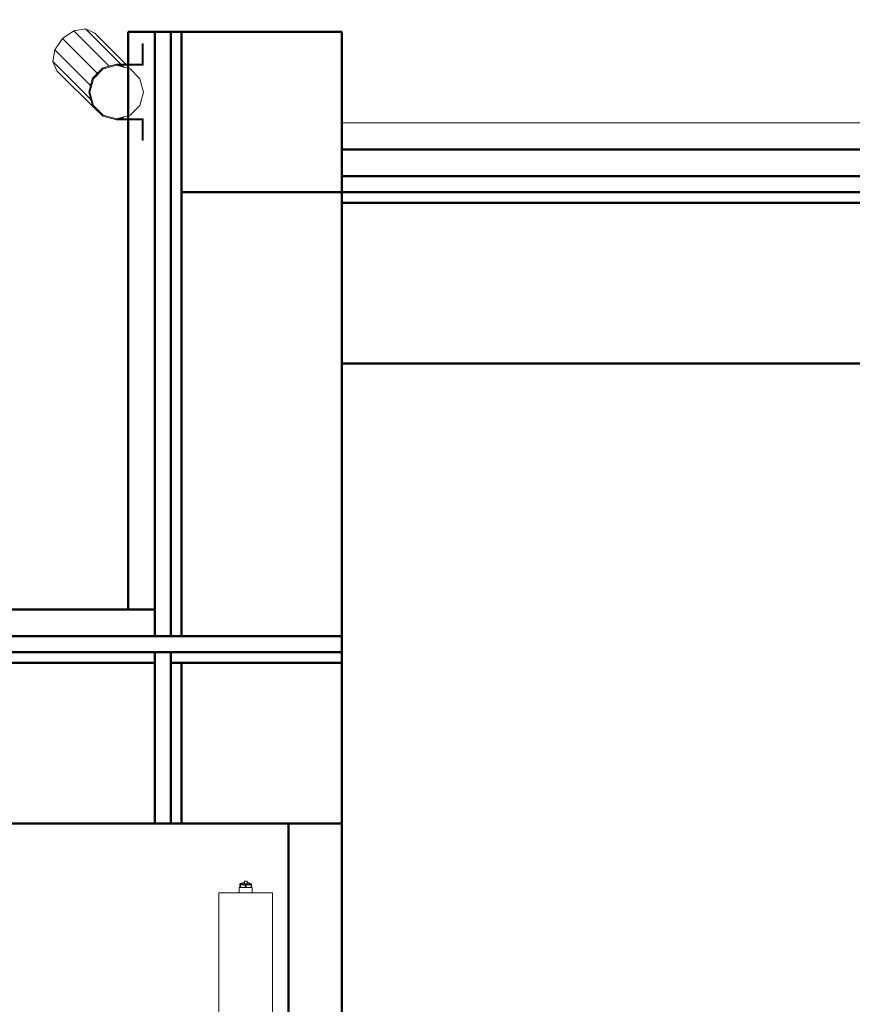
# Model space of a CAD drawing. Header units: millimetres. Extents: x 25703 to 50721, y 2709 to 39176.
# Tile 47 of 65: x 35620 to 37178, y 37169 to 39010. Entities that reach past the tile are written whole.
import ezdxf

# ---------------------------------------------------------------- set-up
doc = ezdxf.new("R2010")
doc.units = ezdxf.units.MM
doc.linetypes.add('ADSK_Скрыто', pattern=[300, 150, -150])
for name, color, linetype, lineweight in [('A-COLS-____-MCUT', 52, 'Continuous', 50), ('A-COLS-____-OTLN', 52, 'Continuous', 20), ('A-DETL-____-HDLN', 90, 'ADSK_Скрыто', 9), ('A-GENM-____-MCUT', 13, 'Continuous', 50), ('A-GENM-____-OTLN', 13, 'Continuous', 20), ('A-PART-____-MCUT', 2, 'Continuous', 50), ('A-PART-____-OTLN', 2, 'Continuous', 20), ('A-WALL-____-MCUT', 113, 'Continuous', 50), ('A-WALL-____-OTLN', 113, 'Continuous', 20), ('M-EQPM-____-OTLN', 50, 'Continuous', 20), ('Q-SPCQ-____-MCUT', 91, 'Continuous', 9), ('Q-SPCQ-____-OTLN', 91, 'Continuous', 20)]:
    doc.layers.add(name, color=color, linetype=linetype, lineweight=lineweight)

# ---------------------------------------------------------------- blocks, each defined once
blk = doc.blocks.new('Прямая форма - Insulation - Thermal Break-610615-В_Этаж 02_Вентиляция')
at = {"layer": 'A-WALL-____-MCUT', "color": 9}
for p, q in [((789.9, 80), (0, 80)), ((0, 80), (0, 50)), ((789.9, 50), (789.9, 80)), ((2360, 80), (1789.9, 80)), ((1789.9, 80), (1789.9, 50)), ((2360, 50), (2360, 80)), ((0, 50), (789.9, 50)), ((1789.9, 50), (2360, 50))]:
    blk.add_line(p, q, dxfattribs=at)
blk = doc.blocks.new('Прямая форма - Masonry Block - Structural-610616-В_Этаж 02_Вентиляция')
at = {"layer": 'A-WALL-____-MCUT', "color": 9}
for p, q in [((789.9, 400), (350, 400)), ((350, 400), (350, 100)), ((789.9, 100), (789.9, 400)), ((2160, 400), (1789.9, 400)), ((1789.9, 400), (1789.9, 100)), ((2160, 100), (2160, 400)), ((350, 100), (789.9, 100)), ((1789.9, 100), (2160, 100))]:
    blk.add_line(p, q, dxfattribs=at)
blk = doc.blocks.new('Прямая форма - Concrete - Structural-610617-В_Этаж 02_Вентиляция')
at = {"layer": 'A-WALL-____-MCUT', "color": 9}
for p, q in [((320, 100), (0, 100)), ((0, 100), (0, 80)), ((320, 80), (320, 100)), ((350, 92.2), (350, 100)), ((350, 100), (579.5, 100)), ((350, 80), (350, 92.2)), ((579.5, 100), (789.9, 100)), ((789.9, 100), (789.9, 89.6)), ((1789.9, 90.4), (1789.9, 100)), ((1789.9, 100), (2062.6, 100)), ((2062.6, 100), (2360, 100)), ((2360, 100), (2360, 100)), ((2360, 100), (2360, 87.5)), ((0, 80), (320, 80)), ((579.5, 80), (350, 80)), ((789.9, 80), (579.5, 80)), ((789.9, 89.6), (789.9, 80)), ((1789.9, 80), (1789.9, 90.4)), ((2062.6, 80), (1789.9, 80)), ((2360, 80), (2062.6, 80)), ((2360, 87.5), (2360, 80)), ((2360, 80), (2360, 80))]:
    blk.add_line(p, q, dxfattribs=at)
at = {"layer": 'A-WALL-____-OTLN', "color": 253}
for p, q in [((579.5, 100), (350, 100)), ((350, 92.2), (350, 100)), ((350, 92.2), (350, 80)), ((789.9, 100), (579.5, 100)), ((789.9, 89.6), (789.9, 100)), ((2062.6, 100), (1789.9, 100)), ((1789.9, 100), (1789.9, 90.4)), ((2062.6, 100), (2360, 100)), ((2360, 100), (2360, 100)), ((2360, 87.5), (2360, 100)), ((579.5, 80), (350, 80)), ((579.5, 80), (789.9, 80)), ((789.9, 80), (789.9, 89.6)), ((1789.9, 90.4), (1789.9, 80)), ((1789.9, 80), (2062.6, 80)), ((2360, 80), (2062.6, 80)), ((2360, 87.5), (2360, 80)), ((2360, 80), (2360, 80))]:
    blk.add_line(p, q, dxfattribs=at)
blk = doc.blocks.new('Прямая форма - Gypsum Plasterboard - Waterproof-610618-В_Этаж 02_Вентиляция')
at = {"layer": 'A-WALL-____-MCUT', "color": 9}
for p, q in [((789.9, 50), (350, 50)), ((350, 50), (350, 0)), ((789.9, 0), (789.9, 50)), ((2160, 50), (1789.9, 50)), ((1789.9, 50), (1789.9, 0)), ((2160, 0), (2160, 50)), ((350, 0), (789.9, 0)), ((1789.9, 0), (2160, 0))]:
    blk.add_line(p, q, dxfattribs=at)
blk = doc.blocks.new('Прямая форма - SW - 009-610619-В_Этаж 02_Вентиляция')
for name in ['Прямая форма - Masonry Block - Structural-610616-В_Этаж 02_Вентиляция', 'Прямая форма - Concrete - Structural-610617-В_Этаж 02_Вентиляция', 'Прямая форма - Insulation - Thermal Break-610615-В_Этаж 02_Вентиляция', 'Прямая форма - Gypsum Plasterboard - Waterproof-610618-В_Этаж 02_Вентиляция']:
    blk.add_blockref(name, (0, 0))
blk = doc.blocks.new('Family - Insulation - Thermal Break-610621-В_Этаж 02_Вентиляция')
at = {"layer": 'A-PART-____-MCUT', "color": 9}
for p, q in [((789.9, 80), (0, 80)), ((0, 80), (0, 50)), ((789.9, 50), (789.9, 80)), ((2360, 80), (1789.9, 80)), ((1789.9, 80), (1789.9, 50)), ((2360, 50), (2360, 80)), ((0, 50), (789.9, 50)), ((1789.9, 50), (2360, 50))]:
    blk.add_line(p, q, dxfattribs=at)
blk = doc.blocks.new('Family - Masonry Block - Structural-610623-В_Этаж 02_Вентиляция')
at = {"layer": 'A-PART-____-MCUT', "color": 9}
for p, q in [((789.9, 400), (350, 400)), ((350, 400), (350, 100)), ((789.9, 100), (789.9, 400)), ((2160, 400), (1789.9, 400)), ((1789.9, 400), (1789.9, 100)), ((2160, 100), (2160, 400)), ((350, 100), (789.9, 100)), ((1789.9, 100), (2160, 100))]:
    blk.add_line(p, q, dxfattribs=at)
blk = doc.blocks.new('Family - Concrete - Structural-610625-В_Этаж 02_Вентиляция')
at = {"layer": 'A-PART-____-MCUT', "color": 9}
for p, q in [((320, 100), (0, 100)), ((0, 100), (0, 80)), ((320, 80), (320, 100)), ((350, 92.2), (350, 100)), ((350, 100), (579.5, 100)), ((350, 80), (350, 92.2)), ((579.5, 100), (789.9, 100)), ((789.9, 100), (789.9, 89.6)), ((1789.9, 90.4), (1789.9, 100)), ((1789.9, 100), (2062.6, 100)), ((2062.6, 100), (2360, 100)), ((2360, 100), (2360, 100)), ((2360, 100), (2360, 87.5)), ((0, 80), (320, 80)), ((579.5, 80), (350, 80)), ((789.9, 80), (579.5, 80)), ((789.9, 89.6), (789.9, 80)), ((1789.9, 80), (1789.9, 90.4)), ((2062.6, 80), (1789.9, 80)), ((2360, 80), (2062.6, 80)), ((2360, 87.5), (2360, 80)), ((2360, 80), (2360, 80))]:
    blk.add_line(p, q, dxfattribs=at)
at = {"layer": 'A-PART-____-OTLN', "color": 253}
for p, q in [((579.5, 100), (350, 100)), ((350, 92.2), (350, 100)), ((350, 92.2), (350, 80)), ((789.9, 100), (579.5, 100)), ((789.9, 89.6), (789.9, 100)), ((2062.6, 100), (1789.9, 100)), ((1789.9, 100), (1789.9, 90.4)), ((2062.6, 100), (2360, 100)), ((2360, 100), (2360, 100)), ((2360, 87.5), (2360, 100)), ((579.5, 80), (350, 80)), ((579.5, 80), (789.9, 80)), ((789.9, 80), (789.9, 89.6)), ((1789.9, 90.4), (1789.9, 80)), ((1789.9, 80), (2062.6, 80)), ((2360, 80), (2062.6, 80)), ((2360, 87.5), (2360, 80)), ((2360, 80), (2360, 80))]:
    blk.add_line(p, q, dxfattribs=at)
blk = doc.blocks.new('Family - Gypsum Plasterboard - Waterproof-610629-В_Этаж 02_Вентиляция')
at = {"layer": 'A-PART-____-MCUT', "color": 9}
for p, q in [((789.9, 50), (350, 50)), ((350, 50), (350, 0)), ((789.9, 0), (789.9, 50)), ((2160, 50), (1789.9, 50)), ((1789.9, 50), (1789.9, 0)), ((2160, 0), (2160, 50)), ((350, 0), (789.9, 0)), ((1789.9, 0), (2160, 0))]:
    blk.add_line(p, q, dxfattribs=at)
blk = doc.blocks.new('Прямая форма - Masonry Block - Structural-610740-В_Этаж 02_Вентиляция')
at = {"layer": 'A-WALL-____-MCUT', "color": 9}
for p, q in [((1130, 400), (300, 400)), ((300, 400), (300, 100)), ((1130, 100), (1130, 400)), ((300, 100), (1130, 100))]:
    blk.add_line(p, q, dxfattribs=at)
blk = doc.blocks.new('Прямая форма - Gypsum Plasterboard - Waterproof-610741-В_Этаж 02_Вентиляция')
at = {"layer": 'A-WALL-____-MCUT', "color": 9}
for p, q in [((0, 50), (0, 0)), ((1080, 50), (0, 50)), ((1080, 0), (1080, 50)), ((0, 0), (1080, 0))]:
    blk.add_line(p, q, dxfattribs=at)
blk = doc.blocks.new('Прямая форма - Concrete - Structural-610742-В_Этаж 02_Вентиляция')
at = {"layer": 'A-WALL-____-MCUT', "color": 9}
for p, q in [((1130, 100), (0, 100)), ((0, 100), (0, 80)), ((1130, 80), (1130, 100)), ((1180, 100), (1180, 80)), ((1480, 100), (1180, 100)), ((1480, 80), (1480, 100)), ((0, 80), (1130, 80)), ((1180, 80), (1480, 80))]:
    blk.add_line(p, q, dxfattribs=at)
blk = doc.blocks.new('Прямая форма - Insulation - Thermal Break-610743-В_Этаж 02_Вентиляция')
at = {"layer": 'A-WALL-____-MCUT', "color": 9}
for p, q in [((1130, 80), (0, 80)), ((0, 80), (0, 50)), ((1130, 50), (1130, 80)), ((1480, 80), (1160, 80)), ((1160, 80), (1160, 50)), ((1480, 50), (1480, 80)), ((0, 50), (1130, 50)), ((1160, 50), (1480, 50))]:
    blk.add_line(p, q, dxfattribs=at)
blk = doc.blocks.new('Прямая форма - SW - 008-610744-В_Этаж 02_Вентиляция')
for name in ['Прямая форма - Masonry Block - Structural-610740-В_Этаж 02_Вентиляция', 'Прямая форма - Concrete - Structural-610742-В_Этаж 02_Вентиляция', 'Прямая форма - Insulation - Thermal Break-610743-В_Этаж 02_Вентиляция', 'Прямая форма - Gypsum Plasterboard - Waterproof-610741-В_Этаж 02_Вентиляция']:
    blk.add_blockref(name, (0, 0))
blk = doc.blocks.new('Family - Masonry Block - Structural-610746-В_Этаж 02_Вентиляция')
at = {"layer": 'A-PART-____-MCUT', "color": 9}
for p, q in [((1130, 400), (300, 400)), ((300, 400), (300, 100)), ((1130, 100), (1130, 400)), ((300, 100), (1130, 100))]:
    blk.add_line(p, q, dxfattribs=at)
blk = doc.blocks.new('Family - Gypsum Plasterboard - Waterproof-610748-В_Этаж 02_Вентиляция')
at = {"layer": 'A-PART-____-MCUT', "color": 9}
for p, q in [((0, 50), (0, 0)), ((1080, 50), (0, 50)), ((1080, 0), (1080, 50)), ((0, 0), (1080, 0))]:
    blk.add_line(p, q, dxfattribs=at)
blk = doc.blocks.new('Family - Concrete - Structural-610750-В_Этаж 02_Вентиляция')
at = {"layer": 'A-PART-____-MCUT', "color": 9}
for p, q in [((1130, 100), (0, 100)), ((0, 100), (0, 80)), ((1130, 80), (1130, 100)), ((1180, 100), (1180, 80)), ((1480, 100), (1180, 100)), ((1480, 80), (1480, 100)), ((0, 80), (1130, 80)), ((1180, 80), (1480, 80))]:
    blk.add_line(p, q, dxfattribs=at)
blk = doc.blocks.new('Family - Insulation - Thermal Break-610752-В_Этаж 02_Вентиляция')
at = {"layer": 'A-PART-____-MCUT', "color": 9}
for p, q in [((1130, 80), (0, 80)), ((0, 80), (0, 50)), ((1130, 50), (1130, 80)), ((1480, 80), (1160, 80)), ((1160, 80), (1160, 50)), ((1480, 50), (1480, 80)), ((0, 50), (1130, 50)), ((1160, 50), (1480, 50))]:
    blk.add_line(p, q, dxfattribs=at)
blk = doc.blocks.new('Прямая форма - V line-611003-В_Этаж 02_Вентиляция')
at = {"layer": 'A-GENM-____-MCUT', "lineweight": 9}
for p, q in [((36223.2, 38817.6), (36223.2, 38767.6)), ((38417, 38817.6), (36223.2, 38817.6)), ((38417, 38767.6), (38417, 38817.6)), ((36223.2, 38767.6), (38417, 38767.6))]:
    blk.add_line(p, q, dxfattribs=at)
blk = doc.blocks.new('Прямая форма - SLA - 010-611004-В_Этаж 02_Вентиляция')
blk.add_blockref('Прямая форма - V line-611003-В_Этаж 02_Вентиляция', (0, 0))
blk = doc.blocks.new('Прямая форма - V line-611525-В_Этаж 02_Вентиляция')
at = {"layer": 'A-COLS-____-MCUT', "color": 9}
for p, q in [((150, 150), (-150, 150)), ((-150, 150), (-150, -150)), ((150, -150), (150, 150)), ((-150, -150), (150, -150))]:
    blk.add_line(p, q, dxfattribs=at)
blk = doc.blocks.new('Прямая форма - CRE - 001-611526-В_Этаж 02_Вентиляция')
blk.add_blockref('Прямая форма - V line-611525-В_Этаж 02_Вентиляция', (0, 0))
blk = doc.blocks.new('Прямая форма - Insulation - Thermal Break-611725-В_Этаж 02_Вентиляция')
at = {"layer": 'A-WALL-____-MCUT', "color": 9}
for p, q in [((4400, -50), (0, -50)), ((0, -50), (0, -80)), ((0, -80), (4400, -80))]:
    blk.add_line(p, q, dxfattribs=at)
blk = doc.blocks.new('Прямая форма - Masonry Block - Structural-611726-В_Этаж 02_Вентиляция')
at = {"layer": 'A-WALL-____-MCUT', "color": 9}
for p, q in [((4080, -100), (0, -100)), ((0, -100), (0, -400)), ((0, -400), (4080, -400))]:
    blk.add_line(p, q, dxfattribs=at)
blk = doc.blocks.new('Прямая форма - Concrete - Structural-611727-В_Этаж 02_Вентиляция')
at = {"layer": 'A-WALL-____-MCUT', "color": 9}
for p, q in [((4380, -80), (0, -80)), ((0, -80), (0, -100)), ((0, -100), (4380, -100))]:
    blk.add_line(p, q, dxfattribs=at)
blk = doc.blocks.new('Прямая форма - Gypsum Plasterboard - Waterproof-611728-В_Этаж 02_Вентиляция')
at = {"layer": 'A-WALL-____-MCUT', "color": 9}
for p, q in [((4080, 0), (0, 0)), ((0, 0), (0, -50)), ((0, -50), (4080, -50))]:
    blk.add_line(p, q, dxfattribs=at)
blk = doc.blocks.new('Прямая форма - SW - 007-611729-В_Этаж 02_Вентиляция')
for name in ['Прямая форма - Gypsum Plasterboard - Waterproof-611728-В_Этаж 02_Вентиляция', 'Прямая форма - Insulation - Thermal Break-611725-В_Этаж 02_Вентиляция', 'Прямая форма - Concrete - Structural-611727-В_Этаж 02_Вентиляция', 'Прямая форма - Masonry Block - Structural-611726-В_Этаж 02_Вентиляция']:
    blk.add_blockref(name, (0, 0))
blk = doc.blocks.new('Family - Insulation - Thermal Break-611731-В_Этаж 02_Вентиляция')
at = {"layer": 'A-PART-____-MCUT', "color": 9}
for p, q in [((4400, -50), (0, -50)), ((0, -50), (0, -80)), ((0, -80), (4400, -80))]:
    blk.add_line(p, q, dxfattribs=at)
blk = doc.blocks.new('Family - Masonry Block - Structural-611733-В_Этаж 02_Вентиляция')
at = {"layer": 'A-PART-____-MCUT', "color": 9}
for p, q in [((4080, -100), (0, -100)), ((0, -100), (0, -400)), ((0, -400), (4080, -400))]:
    blk.add_line(p, q, dxfattribs=at)
blk = doc.blocks.new('Family - Concrete - Structural-611737-В_Этаж 02_Вентиляция')
at = {"layer": 'A-PART-____-MCUT', "color": 9}
for p, q in [((4380, -80), (0, -80)), ((0, -80), (0, -100)), ((0, -100), (4380, -100))]:
    blk.add_line(p, q, dxfattribs=at)
blk = doc.blocks.new('Family - Gypsum Plasterboard - Waterproof-611739-В_Этаж 02_Вентиляция')
at = {"layer": 'A-PART-____-MCUT', "color": 9}
for p, q in [((4080, 0), (0, 0)), ((0, 0), (0, -50)), ((0, -50), (4080, -50))]:
    blk.add_line(p, q, dxfattribs=at)
blk = doc.blocks.new('Прямая форма - V line-611813-В_Этаж 02_Вентиляция')
at = {"layer": 'A-COLS-____-MCUT', "color": 9}
for p, q in [((150, 150), (-150, 150)), ((-150, 150), (-150, -150)), ((150, -150), (150, 150)), ((-150, -150), (150, -150))]:
    blk.add_line(p, q, dxfattribs=at)
blk = doc.blocks.new('Прямая форма - CRE - 001-611814-В_Этаж 02_Вентиляция')
blk.add_blockref('Прямая форма - V line-611813-В_Этаж 02_Вентиляция', (0, 0))
blk = doc.blocks.new('Прямая форма - V line-611816-В_Этаж 02_Вентиляция')
at = {"layer": 'A-WALL-____-MCUT', "color": 9}
for p, q in [((1710, 0), (-100, 0)), ((-100, 0), (-100, -100)), ((1710, -100), (1710, 0)), ((-100, -100), (1710, -100))]:
    blk.add_line(p, q, dxfattribs=at)
blk = doc.blocks.new('Прямая форма - SW - 014-611817-В_Этаж 02_Вентиляция')
blk.add_blockref('Прямая форма - V line-611816-В_Этаж 02_Вентиляция', (0, 0))
blk = doc.blocks.new('Прямая форма - V line-613086-В_Этаж 02_Вентиляция')
at = {"layer": 'Q-SPCQ-____-OTLN', "color": 253}
for p, q in [((25, 43.3), (19.9, 44.7)), ((19.9, 44.7), (25, 43.3)), ((28.7, 39.6), (25, 43.3)), ((25, 43.3), (28.7, 39.6)), ((25, 41.7), (25, 43.3)), ((38.3, 30), (37.7, 30.6)), ((37.7, 30.6), (38.3, 30)), ((45.3, 17.4), (45.1, 18.2)), ((45.1, 18.2), (45.3, 17.4)), ((47.6, 8.8), (47.4, 9.8)), ((47.4, 9.8), (47.6, 8.8)), ((50, 0), (49.4, 2.3)), ((49.4, 2.3), (50, 0)), ((49.4, -2.3), (50, 0)), ((50, 0), (49.4, -2.3)), ((50, 0), (50, -106)), ((-50, -21), (-50, -17.8)), ((46, -15), (46.3, -14)), ((46.3, -14), (46, -15)), ((47.4, -9.8), (47.6, -8.8)), ((47.6, -8.8), (47.4, -9.8)), ((-50, -106), (-50, -23.5)), ((-44.7, -19.9), (-43.3, -25)), ((-43.3, -25), (-44.7, -19.9)), ((-43.3, -25), (-43.3, -22.3)), ((-43.3, -25), (-39.6, -28.7)), ((-39.6, -28.7), (-43.3, -25)), ((-43.3, -25), (-43.3, -27.7)), ((-43.3, -30.2), (-43.3, -123.7)), ((32.3, -36), (33.1, -35.2)), ((33.1, -35.2), (32.3, -36)), ((35.2, -33.1), (36, -32.3)), ((36, -32.3), (35.2, -33.1)), ((40.8, -27.5), (43.3, -25)), ((43.3, -25), (40.8, -27.5)), ((43.3, -25), (44.2, -21.5)), ((44.2, -21.5), (43.3, -25)), ((43.3, -25), (43.3, -23.1)), ((43.3, -25), (43.3, -123.7)), ((-30.6, -37.7), (-30, -38.3)), ((-30, -38.3), (-30.6, -37.7)), ((-25, -43.3), (-25, -136.6)), ((-18.2, -45.1), (-17.4, -45.3)), ((-17.4, -45.3), (-18.2, -45.1)), ((-9.8, -47.4), (-8.8, -47.6)), ((-8.8, -47.6), (-9.8, -47.4)), ((-2.3, -49.4), (0, -50)), ((0, -50), (-2.3, -49.4)), ((0, -50), (2.3, -49.4)), ((2.3, -49.4), (0, -50)), ((0, -50), (0, -141.4)), ((8.8, -47.6), (9.8, -47.4)), ((9.8, -47.4), (8.8, -47.6)), ((14, -46.3), (15, -46)), ((15, -46), (14, -46.3)), ((21.5, -44.2), (25, -43.3)), ((25, -43.3), (21.5, -44.2)), ((25, -43.3), (27.5, -40.8)), ((27.5, -40.8), (25, -43.3)), ((25, -43.3), (25, -42.2)), ((25, -43.3), (25, -136.6)), ((-50, -106), (-43.3, -123.7)), ((43.3, -123.7), (50, -106)), ((-43.3, -123.7), (-25, -136.6)), ((25, -136.6), (43.3, -123.7)), ((-25, -136.6), (0, -141.4)), ((0, -141.4), (25, -136.6))]:
    blk.add_line(p, q, dxfattribs=at)
blk = doc.blocks.new('Прямая форма - FU - 047-613087-В_Этаж 02_Вентиляция')
blk.add_blockref('Прямая форма - V line-613086-В_Этаж 02_Вентиляция', (0, 0))
blk = doc.blocks.new('Прямая форма - V line-613103-В_Этаж 02_Вентиляция')
at = {"layer": 'Q-SPCQ-____-MCUT', "color": 133}
for p, q in [((-50.2, 49.9), (-90, 49.9)), ((-90, 49.9), (-90, 47.9)), ((-90, 47.9), (-52, 47.9)), ((-52, 47.9), (-52, -0.1)), ((-50.2, -0.1), (-50.2, 49.9)), ((-25, 43.3), (-43.3, 25)), ((0, 50), (-25, 43.3)), ((25, 43.3), (0, 50)), ((43.3, 25), (25, 43.3)), ((90, 49.9), (50.2, 49.9)), ((50.2, 49.9), (50.2, -0.1)), ((52, 47.9), (90, 47.9)), ((52, -0.1), (52, 47.9)), ((90, 47.9), (90, 49.9)), ((-43.3, 25), (-50, 0)), ((50, 0), (43.3, 25)), ((-50, 0), (-43.3, -25)), ((43.3, -25), (50, 0)), ((-52, -0.1), (-45, -26.1)), ((-43.5, -25.2), (-50.2, -0.1)), ((50.2, -0.1), (43.5, -25.2)), ((45, -26.1), (52, -0.1)), ((-45, -26.1), (-26, -45.1)), ((-25.1, -43.6), (-43.5, -25.2)), ((-43.3, -25), (-25, -43.3)), ((25, -43.3), (43.3, -25)), ((43.5, -25.2), (25.1, -43.6)), ((26, -45.1), (45, -26.1)), ((-26, -45.1), (0, -52.1)), ((0, -50.3), (-25.1, -43.6)), ((-25, -43.3), (0, -50)), ((0, -50), (25, -43.3)), ((25.1, -43.6), (0, -50.3)), ((0, -52.1), (26, -45.1))]:
    blk.add_line(p, q, dxfattribs=at)
blk = doc.blocks.new('Прямая форма - FU - 047-613104-В_Этаж 02_Вентиляция')
blk.add_blockref('Прямая форма - V line-613103-В_Этаж 02_Вентиляция', (0, 0))
blk = doc.blocks.new('V line_ifc_RVT-1-В_Этаж 02_Вентиляция')
at = {"layer": 'A-COLS-____-OTLN', "color": 253, "lineweight": 20, "rotation": 180}
for name, p in [('Прямая форма - CRE - 001-611814-В_Этаж 02_Вентиляция', (36073.2, 38837.6)), ('Прямая форма - CRE - 001-611526-В_Этаж 02_Вентиляция', (36073.2, 37657.6))]:
    blk.add_blockref(name, p, dxfattribs=at)
at = {"layer": 'A-GENM-____-OTLN', "color": 253, "lineweight": 20}
blk.add_blockref('Прямая форма - SLA - 010-611004-В_Этаж 02_Вентиляция', (0, 0), dxfattribs=at)
at = {"layer": 'A-PART-____-OTLN', "color": 253, "lineweight": 20}
for name, p, rotation in [('Family - Gypsum Plasterboard - Waterproof-610748-В_Этаж 02_Вентиляция', (35823.2, 38987.6), 270), ('Family - Insulation - Thermal Break-610752-В_Этаж 02_Вентиляция', (35823.2, 38987.6), 270), ('Family - Concrete - Structural-610750-В_Этаж 02_Вентиляция', (35823.2, 38987.6), 270), ('Family - Masonry Block - Structural-610746-В_Этаж 02_Вентиляция', (35823.2, 38987.6), 270), ('Family - Gypsum Plasterboard - Waterproof-610629-В_Этаж 02_Вентиляция', (36223.2, 37907.6), 180), ('Family - Insulation - Thermal Break-610621-В_Этаж 02_Вентиляция', (36223.2, 37907.6), 180), ('Family - Concrete - Structural-610625-В_Этаж 02_Вентиляция', (36223.2, 37907.6), 180), ('Family - Masonry Block - Structural-610623-В_Этаж 02_Вентиляция', (36223.2, 37907.6), 180)]:
    blk.add_blockref(name, p, dxfattribs=dict(at, rotation=rotation))
for name in ['Family - Gypsum Plasterboard - Waterproof-611739-В_Этаж 02_Вентиляция', 'Family - Insulation - Thermal Break-611731-В_Этаж 02_Вентиляция', 'Family - Concrete - Structural-611737-В_Этаж 02_Вентиляция', 'Family - Masonry Block - Structural-611733-В_Этаж 02_Вентиляция']:
    blk.add_blockref(name, (36223.2, 38767.6), dxfattribs=at)
at = {"layer": 'A-WALL-____-OTLN', "color": 253, "lineweight": 20}
for name, p, rotation in [('Прямая форма - SW - 008-610744-В_Этаж 02_Вентиляция', (35823.2, 38987.6), 270), ('Прямая форма - SW - 009-610619-В_Этаж 02_Вентиляция', (36223.2, 37907.6), 180), ('Прямая форма - SW - 014-611817-В_Этаж 02_Вентиляция', (36123.2, 35797.6), 90)]:
    blk.add_blockref(name, p, dxfattribs=dict(at, rotation=rotation))
blk.add_blockref('Прямая форма - SW - 007-611729-В_Этаж 02_Вентиляция', (36223.2, 38767.6), dxfattribs=at)
at = {"layer": 'Q-SPCQ-____-OTLN', "color": 253, "lineweight": 20}
for name, p, rotation in [('Прямая форма - FU - 047-613087-В_Этаж 02_Вентиляция', (35800.5, 38875), 224.9999999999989), ('Прямая форма - FU - 047-613104-В_Этаж 02_Вентиляция', (35801.8, 38875), 270)]:
    blk.add_blockref(name, p, dxfattribs=dict(at, rotation=rotation))
blk = doc.blocks.new('ADSK_Радиатор универсальный_Боковое подключение_Клапаны - Радиатор 600х1200-V10-В_Этаж 02_Вентиляция')
at = {"layer": 'A-DETL-____-HDLN', "flags": 128}
for points in [[(-650, 20), (-650, 20), (-650, 20), (-649.9, 20), (-649.9, 20), (-649.8, 20), (-649.7, 20)], [(-649.7, 20), (-649.8, 20), (-649.9, 20), (-649.9, 20), (-650, 20), (-650, 20), (-650, 20), (-650, 20)], [(-632, 20), (-632, 20), (-632, 20), (-632.1, 20), (-632.1, 20), (-632.2, 20), (-632.3, 20)], [(-632.2, 20), (-632.1, 20), (-632.1, 20), (-632, 20), (-632, 20), (-632, 20), (-632, 20)], [(-653.8, 0), (-653.9, 0), (-653.9, 0), (-654, 0), (-654, 0), (-654, 0)], [(-654, 0), (-654, 0), (-654, 0), (-653.9, 0), (-653.8, 0), (-653.7, 0)], [(-628, 0), (-628, 0), (-628, 0), (-628.1, 0), (-628.2, 0)], [(-628.2, 0), (-628.1, 0), (-628.1, 0), (-628, 0), (-628, 0), (-628, 0)]]:
    blk.add_lwpolyline(points, dxfattribs=at)
at = {"layer": 'M-EQPM-____-OTLN'}
for p, q in [((600, 30), (-600, 30)), ((-600, 30), (-600, -70)), ((-600, 30), (-600, -70)), ((600, 30), (-600, 30)), ((600, -70), (600, 30)), ((600, -70), (600, 30)), ((-656.5, 13), (-656.5, -2)), ((-655.2, 13), (-656.5, 13)), ((-654.9, 15.8), (-656, 2.3)), ((-626, 2.3), (-656, 2.3)), ((-627.1, 15.8), (-654.9, 15.8)), ((-651, 0), (-651, -36)), ((-631, -10), (-631, 0)), ((-626, 2.3), (-627.1, 15.8)), ((-656.5, -2), (-651, -2)), ((-655, -2), (-655, -36)), ((-631, 0), (-651, 0)), ((-622, -10), (-631, -10)), ((-611, -7.5), (-622, -7.5)), ((-622, -7.5), (-622, -32.5)), ((-611, -20), (-611, -1.5)), ((-611, -1.5), (-600, -1.5)), ((610, -8), (600, -8)), ((610, -9.1), (610, -8)), ((610, -9.2), (610, -10.1)), ((610, -9.2), (615, -9.2)), ((615, -10.1), (610, -10.1)), ((610, -18.9), (610, -10.2)), ((617, -9.2), (615, -9.2)), ((615, -10.1), (615, -9.2)), ((615, -10.1), (615, -19.1)), ((617, -30.8), (617, -9.2)), ((617, -9.5), (617, -9.2)), ((622, -17.5), (617, -17.5)), ((622, -22.5), (622, -17.5)), ((-657, -36), (-641, -36)), ((-657, -46), (-657, -36)), ((-641, -36), (-625, -36)), ((-641, -36), (-641, -46)), ((-631, -36), (-631, -30)), ((-631, -30), (-622, -30)), ((-625, -46), (-625, -36)), ((-622, -32.5), (-611, -32.5)), ((-611, -38.5), (-611, -20)), ((-611, -20), (-600, -20)), ((600, -32), (610, -32)), ((610, -19.1), (610, -20.9)), ((610, -19.1), (615, -19.1)), ((615, -20.9), (610, -20.9)), ((610, -29.8), (610, -21.1)), ((610, -29.9), (610, -30.8)), ((610, -29.9), (615, -29.9)), ((615, -30.8), (610, -30.8)), ((610, -32), (610, -30.9)), ((615, -20.9), (615, -19.1)), ((615, -20.9), (615, -29.9)), ((615, -30.8), (615, -29.9)), ((615, -30.8), (617, -30.8)), ((622, -22.5), (617, -22.5)), ((617, -30.8), (617, -30.5)), ((-661, -38), (-657, -38)), ((-661, -50), (-661, -38)), ((-645, -50), (-661, -50)), ((-641, -46), (-657, -46)), ((-645, -46), (-645, -50)), ((-629, -50), (-645, -50)), ((-625, -46), (-641, -46)), ((-629, -50), (-629, -46)), ((-611, -38.5), (-600, -38.5)), ((-600, -70), (600, -70)), ((-600, -70), (600, -70))]:
    blk.add_line(p, q, dxfattribs=at)
at = {"layer": 'M-EQPM-____-OTLN', "flags": 128}
for points in [[(-654.9, 15.8), (-654.9, 16), (-654.8, 16.2), (-654.8, 16.4), (-654.7, 16.6), (-654.7, 16.8), (-654.6, 17), (-654.5, 17.2), (-654.4, 17.4), (-654.3, 17.5), (-654.2, 17.7), (-654.1, 17.9), (-654, 18), (-653.9, 18.2), (-653.7, 18.3), (-653.6, 18.5), (-653.4, 18.6), (-653.3, 18.8), (-653.1, 18.9), (-653, 19), (-652.8, 19.1), (-652.7, 19.2), (-652.5, 19.3), (-652.3, 19.4), (-652.1, 19.5), (-651.9, 19.6), (-651.8, 19.7), (-651.6, 19.7), (-651.4, 19.8), (-651.2, 19.9), (-651, 19.9), (-650.8, 19.9), (-650.6, 20), (-650.4, 20), (-650.2, 20), (-650, 20)], [(-650, 20), (-650, 20), (-650, 20), (-649.9, 20), (-649.9, 20), (-649.8, 20), (-649.7, 20), (-649.6, 20), (-649.5, 20), (-649.4, 20), (-649.3, 20), (-649.1, 20), (-649, 20), (-648.8, 20), (-648.6, 20), (-648.4, 20), (-648.2, 20), (-648, 20), (-647.8, 20), (-647.5, 20), (-647.3, 20), (-647, 20), (-646.7, 20), (-646.5, 20), (-646.2, 20)], [(-632, 20), (-632, 20), (-632, 20), (-632.1, 20), (-632.1, 20), (-632.2, 20), (-632.3, 20), (-632.4, 20), (-632.5, 20), (-632.6, 20), (-632.7, 20), (-632.9, 20), (-633, 20), (-633.2, 20), (-633.4, 20), (-633.6, 20), (-633.8, 20), (-634, 20), (-634.2, 20), (-634.5, 20), (-634.7, 20), (-635, 20), (-635.3, 20), (-635.5, 20), (-635.8, 20), (-636.1, 20), (-636.4, 20), (-636.8, 20), (-637.1, 20), (-637.4, 20), (-637.7, 20), (-638.1, 20), (-638.4, 20), (-638.8, 20), (-639.1, 20), (-639.5, 20), (-639.8, 20), (-640.2, 20), (-640.5, 20), (-640.9, 20), (-641.3, 20), (-641.6, 20), (-642, 20), (-642.3, 20), (-642.7, 20), (-643, 20), (-643.4, 20), (-643.7, 20), (-644.1, 20), (-644.4, 20), (-644.7, 20), (-645.1, 20), (-645.4, 20), (-645.7, 20), (-646, 20), (-646.3, 20), (-646.6, 20), (-646.9, 20), (-647.1, 20), (-647.4, 20), (-647.6, 20), (-647.9, 20), (-648.1, 20), (-648.3, 20), (-648.5, 20), (-648.7, 20), (-648.9, 20), (-649.1, 20), (-649.2, 20), (-649.4, 20), (-649.5, 20), (-649.6, 20), (-649.7, 20), (-649.8, 20), (-649.9, 20), (-649.9, 20), (-650, 20), (-650, 20), (-650, 20), (-650, 20)], [(-635.7, 20), (-635.4, 20), (-635.1, 20), (-634.9, 20), (-634.6, 20), (-634.4, 20), (-634.1, 20), (-633.9, 20), (-633.7, 20), (-633.5, 20), (-633.3, 20), (-633.1, 20), (-632.9, 20), (-632.8, 20), (-632.6, 20), (-632.5, 20), (-632.4, 20), (-632.3, 20), (-632.2, 20), (-632.1, 20), (-632.1, 20), (-632, 20), (-632, 20), (-632, 20), (-632, 20)], [(-632, 20), (-631.8, 20), (-631.6, 20), (-631.4, 20), (-631.2, 19.9), (-631, 19.9), (-630.8, 19.9), (-630.6, 19.8), (-630.4, 19.7), (-630.2, 19.7), (-630.1, 19.6), (-629.9, 19.5), (-629.7, 19.4), (-629.5, 19.3), (-629.3, 19.2), (-629.2, 19.1), (-629, 19), (-628.9, 18.9), (-628.7, 18.8), (-628.6, 18.6), (-628.4, 18.5), (-628.3, 18.3), (-628.1, 18.2), (-628, 18), (-627.9, 17.9), (-627.8, 17.7), (-627.7, 17.5), (-627.6, 17.4), (-627.5, 17.2), (-627.4, 17), (-627.3, 16.8), (-627.3, 16.6), (-627.2, 16.4), (-627.2, 16.2), (-627.1, 16), (-627.1, 15.8)], [(-654, 0), (-654.1, 0), (-654.2, 0), (-654.2, 0), (-654.3, 0), (-654.4, 0), (-654.5, 0.1), (-654.6, 0.1), (-654.6, 0.1), (-654.7, 0.1), (-654.8, 0.2), (-654.9, 0.2), (-654.9, 0.2), (-655, 0.3), (-655.1, 0.3), (-655.1, 0.3), (-655.2, 0.4), (-655.3, 0.4), (-655.3, 0.5), (-655.4, 0.6), (-655.4, 0.6), (-655.5, 0.7), (-655.5, 0.7), (-655.6, 0.8), (-655.6, 0.9), (-655.7, 0.9), (-655.7, 1), (-655.8, 1.1), (-655.8, 1.1), (-655.8, 1.2), (-655.9, 1.3), (-655.9, 1.4), (-655.9, 1.4), (-655.9, 1.5), (-656, 1.6), (-656, 1.7), (-656, 1.7), (-656, 1.8), (-656, 1.9), (-656, 2), (-656, 2.1), (-656, 2.1), (-656, 2.2), (-656, 2.3), (-656, 2.3)], [(-650.6, 0), (-650.9, 0), (-651.3, 0), (-651.6, 0), (-651.9, 0), (-652.1, 0), (-652.4, 0), (-652.6, 0), (-652.9, 0), (-653.1, 0), (-653.2, 0), (-653.4, 0), (-653.6, 0), (-653.7, 0), (-653.8, 0), (-653.9, 0), (-653.9, 0), (-654, 0), (-654, 0), (-654, 0)], [(-654, 0), (-654, 0), (-654, 0), (-653.9, 0), (-653.8, 0), (-653.7, 0), (-653.6, 0), (-653.5, 0), (-653.3, 0), (-653.2, 0), (-653, 0), (-652.8, 0), (-652.5, 0), (-652.3, 0), (-652, 0), (-651.7, 0), (-651.4, 0), (-651.1, 0), (-650.8, 0), (-650.4, 0), (-650.1, 0), (-649.7, 0), (-649.3, 0), (-648.9, 0), (-648.5, 0), (-648, 0), (-647.6, 0), (-647.1, 0), (-646.7, 0), (-646.2, 0), (-645.7, 0), (-645.2, 0), (-644.7, 0), (-644.2, 0), (-643.7, 0), (-643.2, 0), (-642.7, 0), (-642.2, 0), (-641.7, 0), (-641.1, 0), (-640.6, 0), (-640.1, 0), (-639.6, 0), (-639.1, 0), (-638.6, 0), (-638, 0), (-637.5, 0), (-637, 0), (-636.6, 0), (-636.1, 0), (-635.6, 0), (-635.1, 0), (-634.7, 0), (-634.2, 0), (-633.8, 0), (-633.3, 0), (-632.9, 0), (-632.5, 0), (-632.1, 0), (-631.8, 0), (-631.4, 0), (-631.1, 0), (-630.7, 0), (-630.4, 0), (-630.1, 0), (-629.9, 0), (-629.6, 0), (-629.4, 0), (-629.1, 0), (-628.9, 0), (-628.8, 0), (-628.6, 0), (-628.4, 0), (-628.3, 0), (-628.2, 0), (-628.1, 0), (-628.1, 0), (-628, 0), (-628, 0), (-628, 0)], [(-628, 0), (-628, 0), (-628, 0), (-628.1, 0), (-628.2, 0), (-628.3, 0), (-628.4, 0), (-628.5, 0), (-628.7, 0), (-628.8, 0), (-629, 0), (-629.2, 0), (-629.5, 0), (-629.7, 0), (-630, 0), (-630.3, 0), (-630.6, 0), (-630.9, 0), (-631.2, 0)], [(-626, 2.3), (-626, 2.3), (-626, 2.2), (-626, 2.1), (-626, 2), (-626, 1.9), (-626, 1.9), (-626, 1.8), (-626, 1.7), (-626, 1.6), (-626.1, 1.5), (-626.1, 1.5), (-626.1, 1.4), (-626.1, 1.3), (-626.1, 1.2), (-626.2, 1.2), (-626.2, 1.1), (-626.3, 1), (-626.3, 1), (-626.3, 0.9), (-626.4, 0.8), (-626.4, 0.8), (-626.5, 0.7), (-626.5, 0.6), (-626.6, 0.6), (-626.6, 0.5), (-626.7, 0.5), (-626.8, 0.4), (-626.8, 0.4), (-626.9, 0.3), (-627, 0.3), (-627, 0.2), (-627.1, 0.2), (-627.2, 0.2), (-627.3, 0.1), (-627.3, 0.1), (-627.4, 0.1), (-627.5, 0.1), (-627.6, 0), (-627.6, 0), (-627.7, 0), (-627.8, 0), (-627.9, 0), (-628, 0), (-628, 0)], [(615, -9.2), (615.5, -9.3), (616, -9.4)], [(617, -10.1), (617.8, -11), (618.6, -12.5), (619.6, -15.7), (619.8, -17.5)], [(615, -30.8), (615.5, -30.7), (616, -30.6)], [(617, -29.9), (617.8, -29), (618.6, -27.5), (619.6, -24.3), (619.8, -22.5)]]:
    blk.add_lwpolyline(points, dxfattribs=at)
at = {"layer": 'M-EQPM-____-OTLN'}
for points, knots in [([(-641, -20), (-640.4, -19.4), (-639.1, -18.1), (-637.5, -16.5), (-636.4, -15.4), (-635.8, -14.8), (-635.4, -14.4), (-635, -14), (-634.5, -13.5), (-634.1, -13.1), (-633.7, -12.7), (-633.4, -12.4), (-633, -12), (-632.7, -11.7), (-632.3, -11.3), (-632, -11.1), (-631.8, -10.8), (-631.6, -10.5), (-631.4, -10.4), (-631.2, -10.2), (-631, -10.1), (-631, -10), (-631, -10)], [0, 0, 0, 0, 0.142857, 0.285714, 0.357143, 0.392857, 0.428571, 0.464286, 0.5, 0.535714, 0.571429, 0.607143, 0.642857, 0.678571, 0.714286, 0.75, 0.785714, 0.821429, 0.857143, 0.892857, 0.928571, 1, 1, 1, 1]), ([(-631, -30), (-631, -30), (-631, -29.9), (-631.2, -29.8), (-631.4, -29.6), (-631.6, -29.5), (-631.8, -29.2), (-632, -28.9), (-632.3, -28.7), (-632.7, -28.3), (-633, -28), (-633.4, -27.6), (-633.7, -27.3), (-634.1, -26.9), (-634.7, -26.3), (-635.2, -25.8), (-635.8, -25.2), (-636.4, -24.6), (-637.5, -23.5), (-639.1, -21.9), (-640.4, -20.6), (-641, -20)], [0, 0, 0, 0, 0.071429, 0.107143, 0.142857, 0.178571, 0.214286, 0.25, 0.285714, 0.321429, 0.357143, 0.392857, 0.428571, 0.464286, 0.5, 0.571429, 0.607143, 0.642857, 0.714286, 0.857143, 1, 1, 1, 1])]:
    blk.add_open_spline(points, degree=3, knots=knots, dxfattribs=at)

msp = doc.modelspace()

# ---------------------------------------------------------------- block references
at = {"lineweight": 9}
msp.add_blockref('V line_ifc_RVT-1-В_Этаж 02_Вентиляция', (0, 0), dxfattribs=at)
at = {"layer": 'A-DETL-____-HDLN', "rotation": 90.000046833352}
msp.add_blockref('ADSK_Радиатор универсальный_Боковое подключение_Клапаны - Радиатор 600х1200-V10-В_Этаж 02_Вентиляция', (36023.2, 36777.6), dxfattribs=at)

doc.saveas('drawing.dxf')
